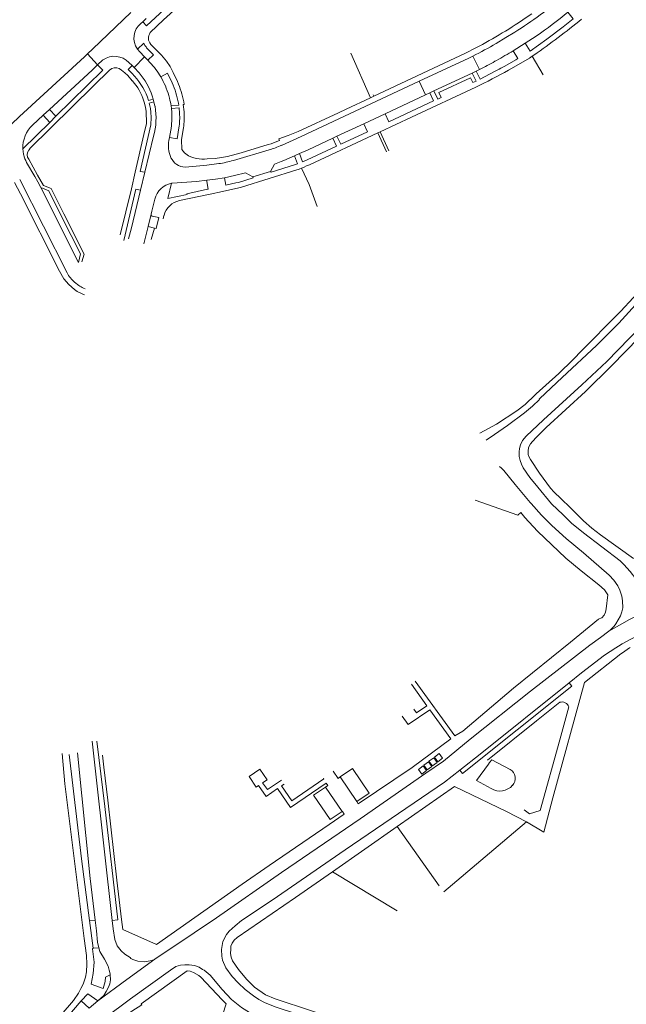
# Model space of a CAD drawing. Extents: x 145000 to 155000, y 457500 to 470000.
# Tile 250 of 256: x 149074 to 149276, y 463634 to 463963. Entities that reach past the tile are written whole.
import ezdxf

# ---------------------------------------------------------------- set-up
doc = ezdxf.new("R2010")
doc.units = 0
doc.header["$LTSCALE"] = 0.2
doc.header["$MEASUREMENT"] = 0
doc.layers.add('kant verharding', color=252, linetype='Continuous', lineweight=0)

msp = doc.modelspace()

# ---------------------------------------------------------------- linework, layer by layer
at = {"layer": 'kant verharding', "lineweight": 0}
for p, q in [((149098.16, 463953.1), (149110.93, 463965.27)), ((149114.88, 463962.2), (149116.03, 463963.25)), ((149121.8, 463962.8), (149117.4, 463958.58)), ((149114.28, 463961.64), (149114.88, 463962.2)), ((149242.66, 463954.99), (149246.36, 463957.41)), ((149096.42, 463951.46), (149098.16, 463953.1)), ((149113.12, 463953.07), (149115.27, 463955.03)), ((149113.12, 463953.07), (149113.88, 463952.14)), ((149115.27, 463955.03), (149115.64, 463954.28)), ((149238.67, 463952.5), (149242.66, 463954.99)), ((149096.42, 463951.46), (149095.39, 463950.51)), ((149096.42, 463951.46), (149099.83, 463947.79)), ((149115.53, 463950.43), (149111.98, 463946.92)), ((149113.88, 463952.14), (149115.53, 463950.43)), ((149115.53, 463950.43), (149116.62, 463949.33)), ((149190.98, 463936.82), (149184.38, 463951.65)), ((149222.73, 463951.73), (149192.05, 463937.32)), ((149225.18, 463950.75), (149227.4, 463946.26)), ((149244.08, 463950.08), (149244.98, 463950.68)), ((149244.98, 463950.68), (149245.58, 463951.08)), ((149248.65, 463944.49), (149244.98, 463950.68)), ((149099.83, 463947.79), (149101.61, 463949.45)), ((149110.02, 463946.2), (149111.33, 463947.54)), ((149110.28, 463948.57), (149111.33, 463947.54)), ((149111.33, 463947.54), (149111.98, 463946.92)), ((149113.7, 463945.15), (149111.98, 463946.92)), ((149117.29, 463948.6), (149116.62, 463949.33)), ((149226.27, 463945.7), (149227.4, 463946.26)), ((149234.01, 463946.39), (149234.52, 463946.67)), ((149111.31, 463944.89), (149110.02, 463946.2)), ((149212.15, 463939.06), (149224.92, 463945.04)), ((149224.92, 463945.04), (149226.27, 463945.7)), ((149209.35, 463937.77), (149207.24, 463942.29)), ((149118.42, 463936.31), (149118.06, 463937.39)), ((149123.59, 463937.53), (149123.82, 463936.67)), ((149192.05, 463937.32), (149190.98, 463936.82)), ((149191.87, 463937.75), (149192.05, 463937.32)), ((149195.82, 463931.44), (149209.35, 463937.77)), ((149209.35, 463937.77), (149210.8, 463938.42)), ((149210.8, 463938.42), (149212.15, 463939.06)), ((149118.42, 463936.31), (149118.64, 463935.42)), ((149118.98, 463933.94), (149118.64, 463935.42)), ((149124.37, 463934.05), (149124.5, 463933.16)), ((149124.5, 463933.16), (149124.62, 463931.96)), ((149081.58, 463930.92), (149078.03, 463927.66)), ((149083.73, 463932.91), (149081.58, 463930.92)), ((149083.81, 463928.51), (149081.58, 463930.92)), ((149083.73, 463932.91), (149085.91, 463930.61)), ((149085.91, 463930.61), (149083.81, 463928.51)), ((149188.72, 463928.11), (149195.82, 463931.44)), ((149083.81, 463928.51), (149074.83, 463919.72)), ((149126.36, 463923.02), (149126.98, 463926.69)), ((149128.54, 463926.75), (149127.82, 463922.8)), ((149179.74, 463923.92), (149188.72, 463928.11)), ((149115.58, 463911.91), (149118.53, 463923.94)), ((149123.6, 463922.48), (149123.81, 463923.54)), ((149124.27, 463925.9), (149123.81, 463923.54)), ((149123.81, 463923.54), (149126.36, 463923.02)), ((149178.41, 463923.28), (149179.74, 463923.92)), ((149193.41, 463925.04), (149194.17, 463925.39)), ((149196.33, 463918.71), (149193.41, 463925.04)), ((149194.17, 463925.39), (149197.15, 463919.07)), ((149074.92, 463918.84), (149074.83, 463919.72)), ((149124.32, 463916.76), (149124.13, 463917.14)), ((149145.18, 463915.81), (149157.12, 463919.34)), ((149165.58, 463917.36), (149167.22, 463918.1)), ((149132.74, 463913.88), (149129.03, 463913.57)), ((149157.56, 463912.08), (149158.86, 463914.64)), ((149115.58, 463911.91), (149114.14, 463905.91)), ((149149.25, 463911.73), (149151.71, 463910.31)), ((149151.71, 463910.31), (149157.56, 463912.08)), ((149089.6, 463878.23), (149073.79, 463909.43)), ((149132.83, 463908.82), (149136.25, 463909.2)), ((149093.47, 463881.67), (149080.79, 463906.73)), ((149127.17, 463902.43), (149137.46, 463904.56)), ((149117.67, 463897.83), (149116.68, 463893.7)), ((149121.7, 463896.34), (149121.98, 463897.47)), ((149115.27, 463887.91), (149116.68, 463893.7)), ((149116.68, 463893.7), (149118.77, 463893.22)), ((149093.53, 463874.06), (149092.13, 463875.1)), ((149274.65, 463865.39), (149282.81, 463874.3)), ((149280.68, 463856.61), (149271.51, 463847.16)), ((149271.51, 463847.16), (149262.77, 463838.56)), ((149262.77, 463838.56), (149256.28, 463832.52)), ((149247.3, 463836.05), (149247.45, 463835.89)), ((149256.28, 463832.52), (149249.69, 463826.59)), ((149249.69, 463826.59), (149246.39, 463823.31)), ((149245.12, 463821.82), (149244.48, 463821.06)), ((149246.39, 463823.31), (149245.12, 463821.82)), ((149243.71, 463819.9), (149243.62, 463818.67)), ((149243.62, 463818.67), (149243.63, 463817.52)), ((149244.48, 463821.06), (149243.71, 463819.9)), ((149243.63, 463817.52), (149243.99, 463816.64)), ((149243.99, 463816.64), (149244.38, 463815.81)), ((149244.38, 463815.81), (149247.48, 463811.28)), ((149247.48, 463811.28), (149251.11, 463806.25)), ((149251.11, 463806.25), (149252.29, 463804.9)), ((149252.29, 463804.9), (149254.56, 463802.82)), ((149254.56, 463802.82), (149257.76, 463799.69)), ((149257.76, 463799.69), (149262.1, 463795.32)), ((149262.1, 463795.32), (149264.89, 463792.83)), ((149264.89, 463792.83), (149267.76, 463790.61)), ((149267.76, 463790.61), (149278.89, 463782.69)), ((149269.1, 463750.44), (149272.93, 463752.86)), ((149272.93, 463752.86), (149273.81, 463753.43)), ((149261.41, 463744.55), (149269.1, 463750.44)), ((149257.38, 463741.21), (149261.41, 463744.55)), ((149205.94, 463741.68), (149219.1, 463723.48)), ((149254.2, 463734.65), (149246.48, 463728.47)), ((149254.19, 463722.15), (149257.24, 463733.15)), ((149246.48, 463728.47), (149230.1, 463715.33)), ((149219.1, 463723.48), (149221.77, 463725.03)), ((149230.78, 463714.51), (149230.41, 463714)), ((149186.43, 463701.53), (149180.85, 463709.7)), ((149175.89, 463706.34), (149181.47, 463698.12)), ((149199.88, 463693.16), (149219.08, 463706.53)), ((149178.25, 463677.94), (149199.88, 463693.16)), ((149199.88, 463693.16), (149213.88, 463673.31)), ((149243.12, 463694.74), (149215.46, 463671.32)), ((149178.25, 463677.94), (149199.92, 463664.97)), ((149097.15, 463661.69), (149099.05, 463661.81)), ((149098.31, 463652.48), (149097.15, 463661.69)), ((149099.05, 463661.81), (149099.39, 463658.23)), ((149106.53, 463661.92), (149104.65, 463661.73)), ((149104.65, 463661.73), (149105.04, 463658.93)), ((149132.04, 463657.56), (149118.96, 463648.78)), ((149100.18, 463652.58), (149098.31, 463652.48)), ((149094.36, 463634.8), (149096.55, 463637.24)), ((149096.55, 463637.24), (149099.89, 463634.79)), ((149096.95, 463632.38), (149094.36, 463634.8)), ((149099.89, 463634.79), (149096.95, 463632.38))]:
    msp.add_line(p, q, dxfattribs=at)
at = {"layer": 'kant verharding', "lineweight": 0, "flags": 128}
for points in [[(149121.8, 463962.8), (149126.34, 463966.93), (149140.08, 463979.38), (149145.5, 463984.31), (149153.53, 463991.56), (149161.15, 463998.51)], [(149123.03, 463969.62), (149124.23, 463968.32), (149120.62, 463964.93), (149116.12, 463960.84), (149114.88, 463962.2)], [(149244.84, 463964.85), (149243.36, 463963.82), (149240.39, 463961.84)], [(149242.66, 463954.99), (149244.3, 463952.42), (149249.84, 463956.38), (149255.34, 463960.52), (149258.73, 463963.19), (149256.93, 463965.4)], [(149239.14, 463958.69), (149236.23, 463956.89), (149232.94, 463954.94)], [(149116.39, 463953.31), (149118.51, 463951.16), (149116.62, 463949.33)], [(149116.84, 463956.07), (149117.25, 463955.13), (149117.64, 463954.61), (149121.1, 463951.04), (149122.8, 463948.97), (149124.04, 463947.19), (149125.09, 463945.25), (149126.51, 463942.2)], [(149095.39, 463950.51), (149073.7, 463930.53), (149065.79, 463923.07)], [(149225.18, 463950.75), (149223.82, 463950.08), (149207.24, 463942.29)], [(149234.52, 463946.67), (149235.83, 463947.37), (149239.48, 463949.45), (149240.24, 463949.91), (149238.67, 463952.5)], [(149237.1, 463945.99), (149239.67, 463947.46), (149244.08, 463950.08)], [(149083.73, 463932.91), (149097.96, 463946), (149099.83, 463947.79)], [(149085.91, 463930.61), (149101.56, 463945.99), (149099.83, 463947.79)], [(149107.03, 463946.53), (149107.76, 463946.05), (149108.96, 463945.15)], [(149226.27, 463945.7), (149227.6, 463943.06), (149232.45, 463945.55), (149234.01, 463946.39)], [(149343.5, 463946.86), (149331.56, 463930.86), (149317.37, 463912.33), (149307, 463898.47), (149298.45, 463888.5), (149288.94, 463877.78), (149282.79, 463871.19), (149273.89, 463861.46), (149266.5, 463853.98), (149255.04, 463843.26)], [(149076.98, 463919.41), (149077.17, 463919.64), (149077.04, 463919.76), (149098.49, 463940.82), (149103.8, 463946.04)], [(149108.96, 463945.15), (149109.9, 463944.2), (149111.41, 463942.46)], [(149120.91, 463943.76), (149123.17, 463945), (149124.7, 463941.8)], [(149212.15, 463939.06), (149213.45, 463936.37), (149214.53, 463936.87), (149213.76, 463938.52), (149224.37, 463943.5), (149225.17, 463941.86), (149226.23, 463942.39), (149224.92, 463945.04)], [(149161.28, 463920.88), (149167.84, 463923.85), (149207.24, 463942.29)], [(149194.17, 463925.39), (149204.69, 463930.29), (149226.11, 463940.3)], [(149345.59, 463940.23), (149324.61, 463912.49), (149315.78, 463900.66), (149306.81, 463889.78), (149292.07, 463872.11), (149286.62, 463866.01), (149285.07, 463864.18), (149269.93, 463848.61), (149261.53, 463840.83), (149248.8, 463829.13), (149243.02, 463823.68)], [(149118.42, 463936.31), (149116.79, 463935.91), (149116.45, 463937.04)], [(149190.98, 463936.82), (149182.9, 463933.03), (149180.32, 463931.79), (149166.78, 463925.55), (149165.15, 463924.79), (149163.48, 463924.13), (149160.31, 463923.09), (149160.56, 463922.54), (149159.17, 463921.97), (149157.76, 463921.44), (149156.82, 463921.14), (149147.77, 463918.43), (149143.24, 463917.18), (149141.15, 463916.82), (149139.08, 463916.53), (149136.41, 463916.32)], [(149195.82, 463931.44), (149197.09, 463928.73), (149212.07, 463935.74), (149210.8, 463938.42)], [(149115.27, 463935.68), (149115.47, 463934.98), (149115.83, 463933.53), (149116.04, 463932.36), (149116.11, 463928.16), (149115.29, 463924.52), (149112.36, 463911.94), (149111.09, 463906.3), (149107.3, 463890.92)], [(149115.58, 463911.91), (149113.98, 463912.16), (149117.59, 463927.76), (149117.71, 463930.15), (149117.62, 463931.97), (149117.47, 463933.19), (149117.02, 463934.99), (149118.64, 463935.42)], [(149126.82, 463935.02), (149126.9, 463934.36), (149124.37, 463934.05)], [(149127.18, 463931.66), (149127.02, 463933.47), (149124.5, 463933.16)], [(149128.58, 463935.48), (149128.72, 463934.56), (149128.41, 463934.53), (149128.68, 463932.05)], [(149179.74, 463923.92), (149181.01, 463921.27), (149189.95, 463925.4), (149188.72, 463928.11)], [(149167.22, 463918.1), (149168.27, 463915.38), (149169.83, 463916.07), (149179.64, 463920.64), (149178.41, 463923.28)], [(149167.22, 463918.1), (149170.2, 463919.43), (149178.41, 463923.28)], [(149193.41, 463925.04), (149170.6, 463914.41), (149169.65, 463913.99), (149168.8, 463913.61), (149167.93, 463913.25)], [(149127.82, 463922.8), (149127.94, 463919.51), (149128.89, 463918.42), (149130.17, 463917.34), (149131.47, 463916.77), (149132.81, 463916.44)], [(149157.56, 463912.08), (149157.74, 463911.88), (149165.96, 463914.46), (149166.59, 463914.69), (149165.58, 463917.36)], [(149158.86, 463914.64), (149161.14, 463915.43), (149162.06, 463915.79), (149165.58, 463917.36)], [(149080.79, 463906.73), (149079.81, 463908.71), (149078.83, 463910.47), (149076.1, 463915.18)], [(149094.5, 463881.91), (149095.27, 463884.53), (149088.53, 463897.94), (149084.27, 463906.5), (149081.75, 463907.46), (149079.75, 463910.94), (149076.83, 463916.28)], [(149132.74, 463913.88), (149136.29, 463914.25), (149140.27, 463914.76)], [(149137.46, 463904.56), (149141.58, 463905.43), (149146.98, 463906.64), (149147.85, 463906.9), (149166.35, 463912.66), (149166.88, 463912.85)], [(149142.18, 463910.01), (149145.55, 463910.76), (149149.25, 463911.73)], [(149142.18, 463910.01), (149142.69, 463907.53), (149146.01, 463908.29), (149146.89, 463908.51), (149151.76, 463910.02), (149151.71, 463910.31)], [(149166.88, 463912.85), (149167.4, 463913.04), (149167.93, 463913.25)], [(149173.15, 463900.48), (149170.45, 463907.81), (149167.93, 463913.25)], [(149095.42, 463870.88), (149094.62, 463871.22), (149093.01, 463872.05), (149092.11, 463872.69), (149090.17, 463874.31), (149088.55, 463876.23), (149087.08, 463878.81), (149074.02, 463904.68), (149072.08, 463908.42)], [(149136.49, 463906.21), (149129.63, 463904.72), (149129.69, 463904.46), (149123.26, 463903.12), (149124.52, 463908.23)], [(149132.83, 463908.82), (149124.77, 463908.28), (149124.52, 463908.23)], [(149136.25, 463909.2), (149139.2, 463909.57), (149142.18, 463910.01)], [(149136.49, 463906.21), (149136.76, 463906.28), (149136.29, 463908.76), (149136.25, 463909.2)], [(149080.79, 463906.73), (149083.48, 463905.65), (149087.91, 463896.86), (149094.14, 463884.56), (149093.47, 463881.67)], [(149108.61, 463889.1), (149112.62, 463906.27), (149114.14, 463905.91)], [(149114.14, 463905.91), (149111.09, 463893.26), (149110.14, 463889.63)], [(149117.67, 463897.83), (149117.9, 463898.82), (149118.88, 463902.87)], [(149120.26, 463896.7), (149118.01, 463897.22), (149117.75, 463897.41), (149117.67, 463897.83)], [(149118.77, 463893.22), (149119.34, 463893.06), (149120.26, 463896.7)], [(149118.77, 463893.22), (149117.75, 463889.4)], [(149095.66, 463872.93), (149095.08, 463873.17)], [(149253.85, 463844.59), (149258.6, 463849.21), (149261.67, 463852.39), (149273.4, 463864.2), (149274.65, 463865.39)], [(149246.01, 463837.5), (149246.29, 463837.77), (149253.85, 463844.59)], [(149255.04, 463843.26), (149247.56, 463836.26), (149247.3, 463836.05)], [(149227.53, 463824.61), (149233.12, 463827.67), (149239.81, 463832.09), (149242.64, 463834.22), (149246.01, 463837.5)], [(149229.63, 463822.33), (149232.36, 463824.18), (149236.78, 463827.18), (149242.37, 463831.42), (149245.13, 463833.69), (149247.45, 463835.89)], [(149243.02, 463823.68), (149241.8, 463822.15), (149241.1, 463820.73), (149240.76, 463819.56), (149240.59, 463818.36), (149240.66, 463816.84), (149240.97, 463815.53), (149241.4, 463814.27), (149241.98, 463813.06), (149244.23, 463809.8), (149246.89, 463806.56), (149251.48, 463801.06), (149255.35, 463797.38), (149258.11, 463794.58), (149262.14, 463791.32), (149274.35, 463782), (149275.56, 463780.76), (149277.67, 463778.43), (149279.56, 463775.9)], [(149244.66, 463801.12), (149244.32, 463801.52), (149239.33, 463807.45), (149235.53, 463812.18), (149234.76, 463812.98), (149234.03, 463813.51)], [(149241.21, 463798.11), (149240.18, 463797.22), (149225.96, 463802.19)], [(149268.11, 463762.9), (149268.21, 463762.95), (149268.98, 463763.84), (149269.44, 463764.78), (149269.73, 463765.86), (149270.28, 463770.58), (149269.11, 463772.32), (149267.23, 463773.95), (149261.33, 463778.67), (149256.21, 463782.87), (149246.8, 463791.84), (149242.52, 463796.46), (149241.21, 463798.11)], [(149270.65, 463758.46), (149271.08, 463758.78), (149271.76, 463759.4), (149272.37, 463760.14), (149272.91, 463760.93), (149274.53, 463763.56), (149274.97, 463764.95), (149275.24, 463766.3), (149275.15, 463768.58), (149274.93, 463770.11), (149274.31, 463772.15), (149273.63, 463773.63), (149272.28, 463775.55), (149270.68, 463777.2), (149262.12, 463784.59), (149256.36, 463789.45), (149251.58, 463793.73), (149248.08, 463797.21), (149244.66, 463801.12)], [(149295.31, 463769.04), (149290.57, 463767.53), (149287.31, 463766.49), (149281.96, 463764.53), (149277.55, 463762.36), (149270.65, 463758.46)], [(149273.81, 463753.43), (149275, 463754.21), (149277.77, 463755.61), (149280.62, 463757.15), (149284.75, 463759.14), (149289.08, 463760.95), (149293, 463762.12), (149298.38, 463763.66), (149301.91, 463764.46), (149304.1, 463764.81), (149308.53, 463765.44), (149311.33, 463765.67), (149317.62, 463766.06), (149322.72, 463765.96)], [(149221.77, 463725.03), (149238.77, 463739.41), (149257.81, 463754.74), (149267.18, 463762.44), (149268.11, 463762.9)], [(149270.65, 463758.46), (149267.84, 463756.3), (149264.25, 463753.77), (149244.38, 463738.33), (149224.28, 463722.35), (149215.39, 463714.98), (149209.46, 463710.94), (149187.57, 463695.69), (149161.29, 463677.76), (149139.5, 463662.57), (149132.04, 463657.56)], [(149277.72, 463752.95), (149277.48, 463752.82), (149275.19, 463751.23)], [(149275.19, 463751.23), (149274.65, 463750.86), (149262.51, 463741.33)], [(149204.62, 463740.71), (149209.83, 463733.49), (149206.35, 463731.18), (149205.48, 463732.35)], [(149220.84, 463712.01), (149221.67, 463710.87), (149258.27, 463740.09), (149257.38, 463741.21)], [(149257.38, 463741.21), (149227.65, 463717.34), (149220.84, 463712.01)], [(149262.51, 463741.33), (149251.92, 463702.74), (149248.92, 463691.23), (149243.12, 463694.74)], [(149217.77, 463722.44), (149210.8, 463732.16), (149203.52, 463727.2), (149201.57, 463729.98)], [(149186.89, 463700.68), (149204.92, 463712.88), (149217.77, 463722.44)], [(149098.01, 463721.72), (149099.27, 463710.6), (149104.65, 463661.73)], [(149099.58, 463721.61), (149102.23, 463699.8), (149106.53, 463661.92)], [(149242.27, 463698.72), (149244.04, 463697.41), (149247.63, 463698.43), (149254.19, 463722.15)], [(149088.01, 463717.51), (149088.89, 463707.45), (149095.28, 463655.71), (149096.09, 463650.04), (149096.22, 463647.11), (149096.11, 463644.58), (149095.76, 463642.76), (149095, 463640.4), (149094.25, 463638.99)], [(149090.27, 463717.26), (149094.43, 463682.27), (149097.15, 463661.69)], [(149093.05, 463717.82), (149097.33, 463675.77), (149099.05, 463661.81)], [(149107.84, 463662.08), (149106.2, 463675.14), (149103.18, 463701.96), (149101.88, 463713.02), (149101.47, 463716.94)], [(149212.09, 463716.14), (149213.26, 463714.58), (149211.71, 463713.4), (149210.51, 463714.93), (149212.09, 463716.14)], [(149213.89, 463717.5), (149215.07, 463715.94), (149213.52, 463714.75), (149212.33, 463716.33), (149213.89, 463717.5)], [(149180.85, 463709.7), (149184.92, 463712.53), (149190.54, 463704.32), (149186.43, 463701.53)], [(149208.52, 463713.4), (149209.72, 463711.84), (149208.15, 463710.66), (149206.97, 463712.21), (149208.52, 463713.4)], [(149210.3, 463714.79), (149211.48, 463713.25), (149209.93, 463712.05), (149208.74, 463713.61), (149210.3, 463714.79)], [(149230.41, 463714), (149226.34, 463708.5), (149231.34, 463705.82)], [(149237.66, 463712.21), (149231.46, 463715.42), (149230.78, 463714.51)], [(149220.84, 463712.01), (149215.68, 463708.01), (149182.51, 463685.36), (149158.15, 463668.53), (149147.83, 463661.68), (149145.77, 463659.91)], [(149175.89, 463706.34), (149176.67, 463706.87), (149176.21, 463707.65), (149164.24, 463699.49), (149159.93, 463705.81), (149156.11, 463703.19), (149153.58, 463706.84), (149152.8, 463706.33), (149150.41, 463709.9), (149153.97, 463712.33), (149156.41, 463708.72), (149154.93, 463707.76), (149156.52, 463705.46), (149161.19, 463708.63)], [(149162.12, 463707.28), (149161.28, 463706.73), (149164.67, 463701.76), (149175.38, 463709.1), (149175.22, 463709.33)], [(149178.52, 463711.58), (149180.14, 463709.21), (149180.85, 463709.7)], [(149181.47, 463698.12), (149177.52, 463695.45), (149171.96, 463703.66), (149175.89, 463706.34)], [(149219.08, 463706.53), (149236.42, 463698.19), (149243.12, 463694.74)], [(149186.43, 463701.53), (149186.37, 463701.49), (149186.89, 463700.68)], [(149157.1, 463680.15), (149177.19, 463693.79), (149182.16, 463697.27)], [(149182.16, 463697.27), (149181.57, 463698.18), (149181.47, 463698.12)], [(149119.51, 463653.65), (149148.15, 463673.87), (149157.1, 463680.15)], [(149178.25, 463677.94), (149165.97, 463669.37), (149146.44, 463656.05)], [(149107.84, 463662.08), (149108.26, 463658.72), (149119.51, 463653.65)], [(149145.77, 463659.91), (149143.8, 463658.12), (149142.91, 463657.05), (149141.65, 463654.7), (149141.32, 463652.66)], [(149099.39, 463658.23), (149099.76, 463654.44), (149100.18, 463652.58)], [(149105.04, 463658.93), (149105.55, 463655.33), (149106.37, 463653.19), (149107.64, 463651.55), (149108.85, 463650.45), (149110.69, 463649.33), (149110.93, 463648.95), (149111.53, 463648.64), (149113.24, 463648.06), (149115.37, 463647.88), (149116.72, 463648.06), (149117.95, 463648.32), (149118.96, 463648.78)], [(149146.44, 463656.05), (149145.38, 463655.14), (149144.76, 463654.1), (149144.35, 463653.13), (149144.33, 463652.08), (149144.26, 463650.71), (149144.47, 463649.43), (149144.85, 463648.22), (149146.84, 463645.29), (149149.54, 463642.12), (149152.23, 463639.41), (149155.89, 463636.8), (149159.12, 463635.47), (149207.71, 463619.49), (149233.95, 463610.9)], [(149098.31, 463652.48), (149098.15, 463652.26), (149098.61, 463647.78), (149098.33, 463643.98), (149097.67, 463640.38), (149101.68, 463638.97), (149102.36, 463641.36), (149102.44, 463642.81), (149104.02, 463643.49)], [(149104.02, 463643.49), (149103.98, 463643.87), (149103.72, 463645.07), (149103.32, 463646.41), (149102.15, 463648.78), (149100.57, 463651.35), (149100.18, 463652.58)], [(149141.32, 463652.66), (149141.21, 463651.98), (149141.33, 463649.82), (149141.48, 463648.4), (149142.67, 463645.92), (149144.73, 463643.02), (149146.72, 463640.86), (149149.07, 463638.68), (149151.86, 463636.48), (149153.72, 463635.3), (149155.6, 463634.28), (149159.18, 463632.82), (149195.42, 463620.93), (149220.71, 463612.55), (149239.4, 463606.27), (149245.9, 463604.02), (149250.4, 463602.35), (149253.11, 463601.16), (149259.54, 463598.04)], [(149118.96, 463648.78), (149109.55, 463641.98), (149099.89, 463634.79)], [(149125.99, 463646.32), (149127.45, 463646.75), (149129, 463646.88), (149130.4, 463646.93), (149132.15, 463646.66)], [(149009.92, 463498.34), (149010.1, 463498.74), (149010.85, 463499.92), (149037.51, 463545.77), (149048.63, 463565.15), (149056.28, 463575.61), (149070.34, 463591.14), (149095.44, 463619.33), (149098.43, 463621.92), (149102.33, 463625.21), (149108.87, 463629.87), (149111.19, 463631.41), (149114.6, 463633.53), (149114.38, 463633.86), (149129.72, 463644.84)], [(149096.34, 463624.58), (149101.98, 463628.92), (149110.85, 463635.49), (149124.15, 463645.05), (149125.99, 463646.32)], [(149099.89, 463634.79), (149101.87, 463636.62), (149102.69, 463637.93), (149103.41, 463639.45), (149103.88, 463640.54), (149104.12, 463641.84), (149104.02, 463643.49)], [(149129.72, 463644.84), (149130.77, 463644.8), (149131.82, 463644.31), (149133.6, 463643.31), (149134.34, 463642.72), (149141.41, 463635.14), (149142.74, 463633.87), (149141.67, 463630.38), (149177.24, 463618.95), (149178.85, 463618.02), (149179.92, 463617.21), (149180.15, 463616.81)], [(149132.15, 463646.66), (149133.79, 463646.11), (149134.83, 463645.29), (149135.43, 463645.13), (149137.36, 463643.38), (149141.46, 463638.61), (149144.51, 463635.24), (149147.88, 463632.59), (149150.6, 463631), (149152.34, 463630.07), (149161.43, 463627.06), (149180.61, 463620.62)], [(149094.25, 463638.99), (149093.4, 463637.37), (149091.74, 463634.96), (149083.52, 463625.38), (149077.38, 463618.06), (149076.84, 463617.34), (149065.72, 463604.84), (149043.77, 463580.41), (149041.58, 463577.94), (149039.74, 463575.37), (149029.06, 463556.93), (149018.71, 463538.96), (149008.84, 463521.47), (149006.87, 463518.04)], [(149094.36, 463634.8), (149089.91, 463629.66), (149082.02, 463620.97), (149073.12, 463610.99), (149064.61, 463601), (149048.41, 463582.95), (149042.81, 463576.35), (149040.84, 463573.77), (149029.36, 463553.55), (149014.56, 463527.81), (149003.13, 463507.83)]]:
    msp.add_lwpolyline(points, dxfattribs=at)
at = {"layer": 'kant verharding', "lineweight": 0, "extrusion": (0, 0, -1)}
for centre, radius, start, end in [((-149158.68, 464085.6), 150.27, 229.7374, 237.6259), ((-149150.95, 464097.63), 162.6, 236.6298, 243.8029), ((-149177.14, 464048.95), 109.32, 239.3098, 243.9348), ((-149105.77, 463943.91), 2.9, 47.1521, 115.7153), ((-149097.43, 463929.99), 27.22, 149.607, 163.9226), ((-149097.81, 463930.22), 18.3, 138.0133, 162.6263), ((-149095.12, 463928.85), 32.29, 156.3494, 168.9753), ((-149091.65, 463927.82), 37.71, 157.5776, 168.2745), ((-149105.44, 463931.46), 19.1, 164.1721, 172.2093), ((-149093.9, 463930.66), 30.74, 177.5805, 188.9153), ((-149088.06, 463930.43), 40.65, 177.7202, 185.198), ((-149133.32, 463920.76), 9.88, 338.4887, 9.9945), ((-149084.43, 463919.88), 9.57, 346.5247, 353.7835), ((-149084.31, 463919.87), 9.45, 330.3058, 346.4394), ((-149078.48, 463917.77), 2.23, 317.7896, 40.3774), ((-149078.3, 463917.95), 1.98, 39.7915, 47.8821), ((-149129.37, 463919.14), 5.58, 273.4582, 334.7218), ((-149135.26, 463936.21), 19.92, 266.7078, 277.0797), ((-149125.92, 463901.11), 7.25, 13.999, 78.8954), ((-149128.66, 463895.69), 6.9, 14.9267, 77.5466), ((-149099.49, 463883.67), 11.29, 310.6696, 331.1966), ((-149099.76, 463883.11), 10.99, 295.2233, 304.551)]:
    msp.add_arc(centre, radius, start, end, dxfattribs=at)
at = {"layer": 'kant verharding', "lineweight": 0}
for centre, radius, start, end in [((149088.3, 464175.64), 274.17, 305.0085, 309.1772), ((149135.13, 464115.52), 193.32, 305.127, 309.0539), ((149118.28, 463956.74), 6.33, 129.2292, 215.3933), ((149120.02, 463956.67), 3.24, 143.8939, 183.8517), ((149120.04, 463956.68), 3.26, 183.9665, 190.8079), ((149119.5, 463956.46), 4.43, 209.4199, 225.3646), ((149105.44, 463944.02), 6.65, 43.2154, 125.1253), ((149140.89, 464115.95), 190.47, 298.9514, 300.8892), ((149097.49, 463930.04), 27.14, 30.3552, 43.1497), ((149141.5, 464114.81), 189.18, 297.0072, 298.7678), ((149164.63, 464072.91), 141.32, 298.7235, 298.9781), ((149095.17, 463928.7), 22.86, 21.3948, 45.095), ((149096.38, 463930.29), 22.82, 18.1201, 40.6276), ((149114.93, 464168.64), 253.96, 295.9624, 298.7541), ((149096.19, 463929.96), 23.14, 344.9334, 9.9124), ((149103.78, 463930.1), 23.45, 351.6319, 3.8026), ((149085.35, 463920.09), 10.52, 134.037, 182.0094), ((149147.09, 463952.69), 34.82, 286.7295, 294.0414), ((149133.08, 463960.19), 46, 278.9896, 285.2462), ((149254.97, 463732.39), 2.39, 18.4691, 108.8238), ((149235.84, 463709.23), 3.49, 318.0612, 58.4802), ((149234.24, 463710.55), 5.55, 238.4272, 318.9753)]:
    msp.add_arc(centre, radius, start, end, dxfattribs=at)

doc.saveas('drawing.dxf')
